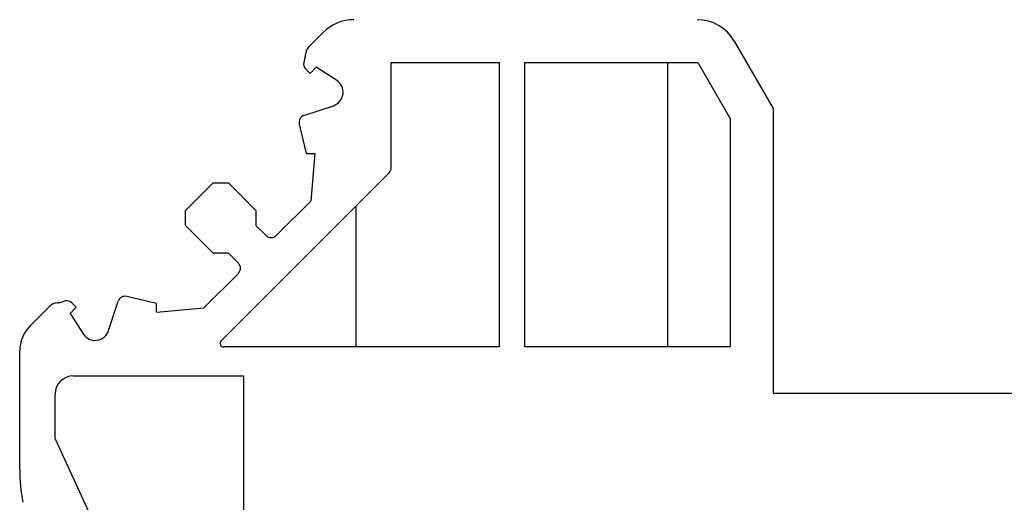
# Model space of a CAD drawing. Header units: millimetres. Extents: x 4315 to 4612, y -4915 to -4705.
# Tile 7 of 13: x 4482 to 4510, y -4774 to -4760. Entities that reach past the tile are written whole.
import ezdxf

# ---------------------------------------------------------------- set-up
doc = ezdxf.new("R2010")
doc.units = ezdxf.units.MM
doc.header["$MEASUREMENT"] = 0

# ---------------------------------------------------------------- blocks, each defined once
blk = doc.blocks.new('garegare')
for p, q in [((4206.327, -4538.215), (4206.742, -4537.8)), ((4206.327, -4538.215), (4206.742, -4537.8)), ((4206.327, -4538.215), (4206.742, -4537.8)), ((4206.741, -4537.801), (4206.327, -4538.215)), ((4207.11, -4539.151), (4206.537, -4538.782)), ((4206.191, -4540.139), (4207.018, -4539.867)), ((4202.863, -4542.811), (4203.64, -4542.033)), ((4203.64, -4542.033), (4204.065, -4542.033)), ((4204.065, -4542.033), (4204.842, -4542.811)), ((4202.863, -4543.235), (4202.863, -4542.811)), ((4204.842, -4542.811), (4204.842, -4543.235)), ((4203.64, -4544.013), (4202.863, -4543.235)), ((4204.842, -4543.235), (4205.125, -4543.518)), ((4204.065, -4544.013), (4203.64, -4544.013)), ((4204.347, -4544.296), (4204.065, -4544.013)), ((4198.488, -4546.055), (4199.045, -4545.498)), ((4199.045, -4545.498), (4198.488, -4546.055)), ((4200.697, -4546.189), (4200.969, -4545.361)), ((4199.612, -4545.708), (4199.981, -4546.28))]:
    blk.add_line(p, q)
at = {"color": 0}
for p, q in [((4206.219, -4538.532), (4206.184, -4538.648)), ((4206.238, -4538.832), (4206.363, -4538.957)), ((4206.537, -4538.782), (4206.363, -4538.957)), ((4206.06, -4540.381), (4206.257, -4541.213)), ((4206.257, -4541.214), (4206.498, -4541.214)), ((4206.498, -4541.214), (4206.38, -4542.546)), ((4206.498, -4541.214), (4206.38, -4542.546)), ((4206.38, -4542.546), (4205.408, -4543.518)), ((4204.347, -4544.579), (4203.375, -4545.551)), ((4202.042, -4545.426), (4201.211, -4545.231)), ((4202.042, -4545.426), (4201.211, -4545.231)), ((4199.362, -4545.39), (4199.478, -4545.354)), ((4199.612, -4545.708), (4199.787, -4545.533)), ((4199.662, -4545.408), (4199.787, -4545.533)), ((4202.043, -4545.669), (4202.043, -4545.427)), ((4202.043, -4545.669), (4202.043, -4545.427)), ((4202.043, -4545.669), (4203.375, -4545.551)), ((4202.043, -4545.669), (4203.375, -4545.551))]:
    blk.add_line(p, q, dxfattribs=at)
for centre, radius, start, end in [((4206.54, -4538.427), 0.3, 135.0063, 177.1499), ((4206.893, -4539.487), 0.4, 288.2291, 57.1978), ((4206.254, -4540.329), 0.2, 108.1979, 195), ((4205.267, -4543.376), 0.2, 224.9213, 315.0271), ((4204.206, -4544.437), 0.2, 315, 45), ((4201.159, -4545.424), 0.2, 75, 161.8021), ((4199.256, -4545.71), 0.3, 90.4844, 135), ((4200.317, -4546.063), 0.4, 212.8022, 341.7709)]:
    blk.add_arc(centre, radius, start, end)
for centre, radius, start, end in [((4205.74, -4538.387), 0.5, 343.204, 357.1657), ((4206.379, -4538.691), 0.2, 167.6609, 225), ((4199.216, -4544.911), 0.5, 274.2973, 286.9412), ((4199.52, -4545.55), 0.2, 45, 102.3391)]:
    blk.add_arc(centre, radius, start, end, dxfattribs=at)

msp = doc.modelspace()

# ---------------------------------------------------------------- linework, layer by layer
for p, q in [((4489.951, -4760.903), (4490.365, -4760.489)), ((4501.921, -4760.737), (4503.018, -4762.637)), ((4492.268, -4761.337), (4495.318, -4761.337)), ((4492.268, -4764.301), (4492.268, -4761.337)), ((4495.318, -4769.337), (4495.318, -4761.337)), ((4496.018, -4761.337), (4500.894, -4761.337)), ((4496.018, -4761.337), (4496.018, -4769.337)), ((4500.05, -4769.337), (4500.05, -4761.337)), ((4500.894, -4761.337), (4501.818, -4762.937)), ((4503.018, -4762.637), (4503.018, -4770.637)), ((4501.818, -4769.337), (4501.818, -4762.937)), ((4487.486, -4769.166), (4492.209, -4764.443)), ((4491.286, -4769.337), (4491.286, -4765.366)), ((4482.111, -4768.743), (4482.668, -4768.186)), ((4484.321, -4768.877), (4484.592, -4768.05)), ((4495.318, -4769.337), (4487.556, -4769.337)), ((4501.818, -4769.337), (4496.018, -4769.337)), ((4481.818, -4772.768), (4481.818, -4769.45)), ((4483.318, -4770.152), (4488.118, -4770.152)), ((4488.118, -4770.152), (4488.118, -4782.087)), ((4482.818, -4771.912), (4482.818, -4770.652)), ((4503.018, -4770.637), (4516.018, -4770.637)), ((4487.545, -4782.213), (4482.818, -4771.912))]:
    msp.add_line(p, q)
for centre, radius, start, end in [((4491.214, -4761.337), 1.2, 90, 135), ((4500.882, -4761.337), 1.2, 30, 90), ((4492.068, -4764.301), 0.2, 315, 0), ((4482.818, -4769.45), 1, 134.9768, 180), ((4487.556, -4769.237), 0.1, 135, 270), ((4483.318, -4770.652), 0.5, 90, 180), ((4486.818, -4772.768), 5, 180, 190.7799)]:
    msp.add_arc(centre, radius, start, end)

# ---------------------------------------------------------------- block references
at = {"linetype": 'ByBlock'}
msp.add_blockref('garegare', (283.624, -222.688), dxfattribs=at)

doc.saveas('drawing.dxf')
